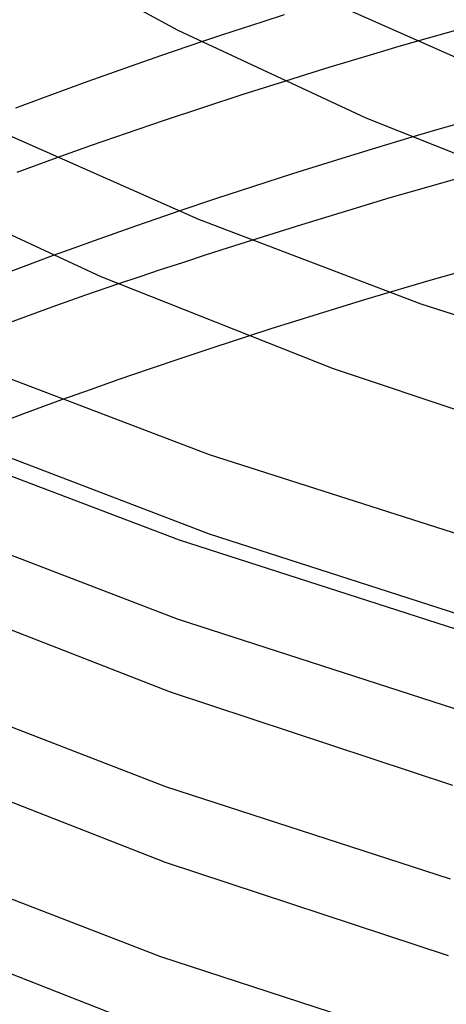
# Model space of a CAD drawing. Header units: millimetres. Extents: x -200 to 200, y -101 to 238.
# Tile 24 of 65: x -112 to -93, y 49 to 93. Entities that reach past the tile are written whole.
import ezdxf

# ---------------------------------------------------------------- set-up
doc = ezdxf.new("R2010")
doc.units = ezdxf.units.MM
doc.layers.add('HIDDEN', color=7, linetype='Continuous')
doc.layers.add('THICK', color=7, linetype='Continuous')

msp = doc.modelspace()

# ---------------------------------------------------------------- linework, layer by layer
at = {"layer": 'HIDDEN'}
for p, q in [((-100.782, 92.66), (-101.702, 92.36)), ((-99.849, 92.961), (-100.782, 92.66)), ((-101.702, 92.36), (-102.606, 92.062)), ((-102.606, 92.062), (-103.491, 91.767)), ((-93.971, 91.796), (-94.936, 91.515)), ((-94.936, 91.515), (-95.909, 91.227)), ((-96.888, 90.933), (-97.872, 90.633)), ((-95.909, 91.227), (-96.888, 90.933)), ((-97.872, 90.633), (-98.856, 90.329)), ((-98.856, 90.329), (-99.837, 90.022)), ((-93.173, 87.863), (-94.215, 87.557)), ((-92.131, 88.163), (-93.173, 87.863)), ((-109.877, 86.646), (-110.759, 86.325)), ((-110.759, 86.325), (-111.638, 86.002)), ((-105.47, 83.959), (-106.412, 83.633)), ((-104.491, 84.294), (-105.47, 83.959)), ((-106.412, 83.633), (-107.322, 83.312)), ((-107.322, 83.312), (-108.229, 82.988)), ((-109.133, 82.66), (-110.036, 82.33)), ((-108.229, 82.988), (-109.133, 82.66)), ((-102.314, 82.669), (-103.331, 82.342)), ((-101.294, 82.994), (-102.314, 82.669)), ((-103.331, 82.342), (-104.334, 82.016)), ((-104.334, 82.016), (-105.313, 81.695)), ((-106.258, 81.381), (-107.159, 81.078)), ((-105.313, 81.695), (-106.258, 81.381)), ((-95.216, 80.699), (-96.257, 80.387)), ((-97.303, 80.069), (-98.349, 79.746)), ((-96.257, 80.387), (-97.303, 80.069)), ((-98.349, 79.746), (-99.393, 79.42)), ((-99.393, 79.42), (-100.43, 79.091)), ((-100.43, 79.091), (-101.457, 78.762)), ((-109.669, 75.954), (-111.348, 75.338)), ((-111.348, 75.338), (-113.013, 74.713)), ((-114.205, 74.275), (-103.153, 70.036)), ((-103.153, 70.036), (-90.178, 65.86))]:
    msp.add_line(p, q, dxfattribs=at)
at = {"layer": 'THICK'}
for p, q in [((-111.968, 96.321), (-104.535, 92.288)), ((-100.014, 94.524), (-92.024, 90.979)), ((-104.535, 92.288), (-96.236, 88.415)), ((-92.179, 92.307), (-93.971, 91.796)), ((-103.491, 91.767), (-105.252, 91.168)), ((-105.252, 91.168), (-106.898, 90.593)), ((-106.898, 90.593), (-108.506, 90.018)), ((-108.506, 90.018), (-110.106, 89.432)), ((-99.837, 90.022), (-101.667, 89.44)), ((-110.106, 89.432), (-111.694, 88.837)), ((-101.667, 89.44), (-103.455, 88.858)), ((-103.455, 88.858), (-105.182, 88.283)), ((-105.182, 88.283), (-106.825, 87.723)), ((-96.236, 88.415), (-87.139, 84.788)), ((-112.624, 87.927), (-103.623, 83.934)), ((-106.825, 87.723), (-108.368, 87.185)), ((-94.215, 87.557), (-95.966, 87.032)), ((-108.368, 87.185), (-109.877, 86.646)), ((-95.966, 87.032), (-97.727, 86.491)), ((-97.727, 86.491), (-99.478, 85.941)), ((-117.295, 85.763), (-107.936, 81.411)), ((-99.478, 85.941), (-101.201, 85.387)), ((-92.189, 85.732), (-93.665, 85.315)), ((-101.201, 85.387), (-102.879, 84.836)), ((-93.665, 85.315), (-95.185, 84.875)), ((-102.879, 84.836), (-104.491, 84.294)), ((-95.185, 84.875), (-97.01, 84.328)), ((-103.623, 83.934), (-93.811, 80.199)), ((-97.01, 84.328), (-99.082, 83.69)), ((-99.082, 83.69), (-101.294, 82.994)), ((-110.036, 82.33), (-111.367, 81.834)), ((-111.367, 81.834), (-112.688, 81.333)), ((-107.936, 81.411), (-97.679, 77.338)), ((-91.604, 81.741), (-93.415, 81.226)), ((-107.159, 81.078), (-108.616, 80.577)), ((-93.415, 81.226), (-95.216, 80.699)), ((-108.616, 80.577), (-109.94, 80.108)), ((-109.94, 80.108), (-111.259, 79.633)), ((-93.811, 80.199), (-82.387, 76.529)), ((-111.259, 79.633), (-112.572, 79.15)), ((-101.457, 78.762), (-102.955, 78.273)), ((-102.955, 78.273), (-104.41, 77.79)), ((-113.95, 77.661), (-103.157, 73.552)), ((-104.41, 77.79), (-105.807, 77.317)), ((-105.807, 77.317), (-107.135, 76.857)), ((-97.679, 77.338), (-86.119, 73.47)), ((-107.135, 76.857), (-108.405, 76.409)), ((-108.405, 76.409), (-109.669, 75.954)), ((-115.472, 73.962), (-104.484, 69.779)), ((-103.157, 73.552), (-90.512, 69.492)), ((-115.782, 70.599), (-104.568, 66.294)), ((-104.484, 69.779), (-92.238, 65.83)), ((-115.606, 67.257), (-104.873, 63.059)), ((-104.568, 66.294), (-92.334, 62.324)), ((-116.571, 63.323), (-105.084, 58.886)), ((-104.873, 63.059), (-92.42, 58.947)), ((-115.854, 59.755), (-105.101, 55.549)), ((-105.084, 58.886), (-92.526, 54.802)), ((-116.814, 55.819), (-105.303, 51.372)), ((-105.101, 55.549), (-92.612, 51.424)), ((-116.102, 52.253), (-105.329, 48.039)), ((-105.303, 51.372), (-92.718, 47.28))]:
    msp.add_line(p, q, dxfattribs=at)

doc.saveas('drawing.dxf')
